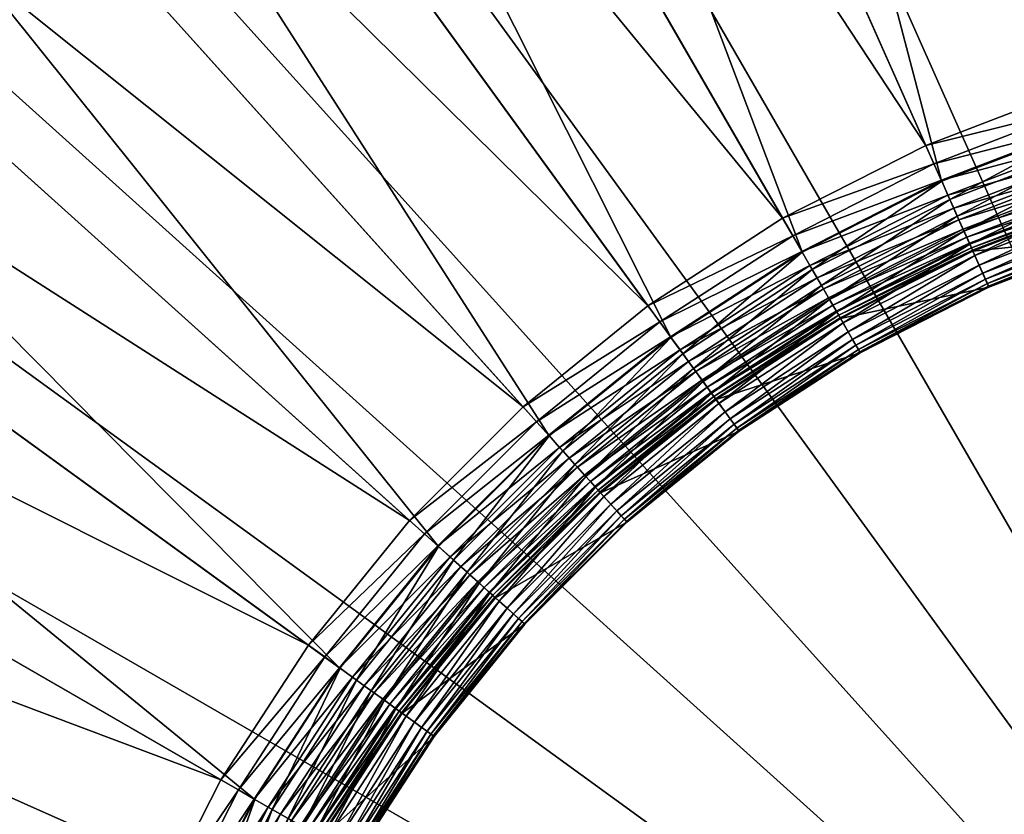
# Model space of a CAD drawing. Header units: millimetres. Extents: x -795 to 323, y 156 to 1273.
# Tile 21 of 32: x -353 to -278, y 771 to 831. Entities that reach past the tile are written whole.
import ezdxf

# ---------------------------------------------------------------- set-up
doc = ezdxf.new("R2010")
doc.units = ezdxf.units.MM
doc.layers.add('COUCHE_0', color=7, linetype='Continuous')
doc.layers.add('CYLINDRE01', color=7, linetype='Continuous')

msp = doc.modelspace()

# ---------------------------------------------------------------- meshes
at = {"layer": 'COUCHE_0'}
mesh = msp.add_polyface(dxfattribs=at)
corners = [(-235.953, 828.619, 1885.969), (-247.705, 826.47, 1902.315), (-247.865, 827.995, 1885.969), (-235.953, 827.448, 1935.256), (-235.953, 828.688, 1918.913), (-247.873, 828.063, 1918.913), (-247.743, 826.83, 1935.256), (-235.953, 830.074, 1902.582), (-248.017, 829.441, 1902.582), (-235.953, 831.605, 1886.263), (-248.178, 830.965, 1886.263), (-235.953, 1038.275, 516.263), (-269.78, 1036.502, 516.263), (-235.953, 1035.308, 515.815), (-235.953, 828.638, 1885.815), (-247.867, 828.014, 1885.815), (-269.47, 1033.552, 515.815), (-259.949, 827.552, 1902.582), (-260.268, 829.05, 1886.263), (-303.237, 1031.203, 516.263), (-259.651, 826.148, 1885.815), (-302.62, 1028.302, 515.815), (-272.091, 825.881, 1886.263), (-335.956, 1022.436, 516.263), (-271.175, 823.06, 1885.815), (-335.039, 1019.615, 515.815), (-367.579, 1010.297, 516.263), (-283.519, 821.495, 1886.263), (-282.312, 818.784, 1885.815), (-366.373, 1007.587, 515.815), (-397.76, 994.919, 516.263), (-294.426, 815.938, 1886.263), (-292.942, 813.368, 1885.815), (-396.277, 992.35, 515.815), (-426.169, 976.47, 516.263), (-304.692, 809.271, 1886.263), (-302.948, 806.87, 1885.815), (-424.425, 974.07, 515.815), (-452.494, 955.153, 516.263), (-314.205, 801.567, 1886.263), (-450.509, 952.948, 515.815), (-312.219, 799.362, 1885.815), (-476.446, 931.201, 516.263), (-322.86, 792.912, 1886.263), (-320.655, 790.927, 1885.815), (-474.241, 929.216, 515.815), (-497.763, 904.876, 516.263), (-328.163, 781.655, 1885.815), (-495.363, 903.133, 515.815), (-334.661, 771.649, 1885.815), (-513.643, 874.984, 515.816)]
mesh.append_faces([[corners[k] for k in face] for face in [(0, 1, 2), (3, 5, 6), (4, 8, 5), (7, 10, 8), (9, 12, 10), (13, 15, 16), (8, 18, 17), (10, 19, 18), (16, 20, 21), (18, 23, 22), (21, 24, 25), (22, 26, 27), (25, 28, 29), (27, 30, 31), (29, 32, 33), (31, 34, 35), (33, 36, 37), (35, 38, 39), (34, 40, 38), (37, 41, 40), (39, 42, 43), (40, 44, 45), (45, 47, 48), (48, 49, 50)]], dxfattribs={"vtx0": -1})
mesh.append_faces([[corners[k] for k in face] for face in [(3, 4, 5), (4, 7, 8), (7, 9, 10), (9, 11, 12), (13, 14, 15), (5, 8, 17), (8, 10, 18), (10, 12, 19), (16, 15, 20), (17, 18, 22), (18, 19, 23), (21, 20, 24), (22, 23, 26), (25, 24, 28), (27, 26, 30), (29, 28, 32), (31, 30, 34), (33, 32, 36), (35, 34, 38), (34, 37, 40), (37, 36, 41), (39, 38, 42), (40, 41, 44), (43, 42, 46), (45, 44, 47)]], dxfattribs={"vtx2": -1})
mesh = msp.add_polyface(dxfattribs=at)
corners = [(-452.494, 955.153, 516.263), (-450.509, 952.948, 515.815), (-474.241, 929.216, 515.815), (-476.446, 931.201, 516.263), (-466.501, 970.709, 44.142), (-479.848, 985.533, 50.174), (-506.825, 958.555, 50.174), (-492.002, 945.208, 44.142), (-521.567, 971.828, 56.537), (-480.445, 986.196, 47.31), (-467.066, 971.337, 41.263), (-492.629, 945.773, 41.263), (-507.488, 959.152, 47.31), (-466.501, 970.709, 44.142), (-492.002, 945.208, 44.142), (-492.002, 945.208, 44.142), (-495.363, 903.133, 515.815), (-497.763, 904.876, 516.263), (-530.836, 928.905, 50.174), (-514.698, 917.18, 44.142), (-546.884, 940.565, 56.537), (-536.225, 985.026, 63.229), (-562.841, 952.158, 63.229), (-536.959, 985.687, 60.396), (-522.266, 972.458, 53.688), (-547.645, 941.117, 53.688), (-563.64, 952.738, 60.396), (-531.557, 929.429, 47.31), (-515.381, 917.677, 41.263), (-492.002, 945.208, 44.142), (-514.698, 917.18, 44.142), (-514.698, 917.18, 44.142), (-330.564, 783.399, 1886.263), (-516.212, 876.468, 516.263), (-513.643, 874.984, 515.816), (-551.615, 896.908, 50.174), (-534.34, 886.934, 44.142), (-568.794, 906.826, 56.537), (-552.387, 897.354, 47.31), (-535.071, 887.356, 41.263), (-514.698, 917.18, 44.142), (-534.34, 886.934, 44.142), (-534.34, 886.934, 44.142), (-337.23, 773.133, 1886.263), (-531.59, 846.286, 516.263), (-528.88, 845.08, 515.816), (-340.077, 761.019, 1885.815), (-568.935, 862.914, 50.174), (-550.713, 854.801, 44.142), (-551.484, 855.144, 41.263), (-534.34, 886.934, 44.142), (-550.713, 854.801, 44.142), (-550.713, 854.801, 44.142), (-540.908, 813.746, 515.816), (-543.729, 814.663, 516.263), (-550.713, 854.801, 44.142), (-563.638, 821.132, 44.142)]
mesh.append_faces([[corners[k] for k in face] for face in [(0, 2, 3), (4, 6, 7), (5, 8, 6), (9, 11, 12), (10, 15, 11), (3, 16, 17), (7, 18, 19), (6, 20, 18), (8, 22, 20), (23, 25, 26), (24, 27, 25), (12, 28, 27), (11, 31, 28), (17, 34, 33), (19, 35, 36), (18, 37, 35), (27, 39, 38), (28, 42, 39), (33, 45, 44), (34, 46, 45), (36, 47, 48), (39, 52, 49), (44, 53, 54)]], dxfattribs={"vtx0": -1})
mesh.append_faces([[corners[k] for k in face] for face in [(0, 1, 2), (4, 5, 6), (9, 10, 11), (10, 13, 14), (3, 2, 16), (7, 6, 18), (6, 8, 20), (8, 21, 22), (23, 24, 25), (24, 12, 27), (12, 11, 28), (11, 29, 30), (32, 17, 33), (17, 16, 34), (19, 18, 35), (18, 20, 37), (25, 27, 38), (27, 28, 39), (28, 40, 41), (43, 33, 44), (33, 34, 45), (36, 35, 47), (38, 39, 49), (39, 50, 51), (44, 45, 53), (49, 55, 56)]], dxfattribs={"vtx2": -1})
mesh = msp.add_polyface(dxfattribs=at)
corners = [(-247.865, 827.995, 1885.969), (-247.705, 826.47, 1902.315), (-259.328, 824.629, 1902.315), (-259.647, 826.129, 1885.969), (-259.039, 823.271, 1918.673), (-247.56, 825.089, 1918.673), (-258.781, 822.056, 1935.042), (-247.43, 823.854, 1935.042), (-258.553, 820.983, 1951.422), (-247.316, 822.763, 1951.422), (-258.355, 820.054, 1967.811), (-247.216, 821.818, 1967.811), (-258.188, 819.267, 1984.207), (-247.255, 822.183, 2116.263), (-258.432, 820.413, 2066.263), (-258.432, 820.413, 2116.263), (-247.255, 822.183, 2066.263), (-258.447, 820.484, 2049.873), (-247.262, 822.256, 2049.873), (-258.493, 820.698, 2033.485), (-247.285, 822.474, 2033.485), (-258.568, 821.056, 2017.099), (-247.323, 822.837, 2017.099), (-258.675, 821.556, 2000.717), (-247.377, 823.345, 2000.717), (-258.811, 822.199, 1984.341), (-247.445, 823.999, 1984.341), (-258.978, 822.984, 1967.971), (-247.529, 824.797, 1967.971), (-259.176, 823.912, 1951.609), (-247.629, 825.741, 1951.609), (-247.743, 826.83, 1935.256), (-259.403, 824.983, 1935.256), (-247.873, 828.063, 1918.913), (-259.661, 826.196, 1918.913), (-259.949, 827.552, 1902.582), (-270.695, 821.583, 1902.315), (-271.169, 823.042, 1885.969), (-270.266, 820.263, 1918.673), (-269.882, 819.081, 1935.042), (-269.543, 818.039, 1951.422), (-269.724, 818.595, 2000.717), (-269.927, 819.22, 1984.341), (-270.175, 819.984, 1967.971), (-270.468, 820.886, 1951.609), (-270.807, 821.927, 1935.256), (-271.19, 823.107, 1918.913), (-271.618, 824.425, 1902.582), (-272.091, 825.881, 1886.263), (-281.681, 817.366, 1902.315), (-281.828, 817.696, 1935.256), (-282.332, 818.83, 1918.913), (-282.896, 820.096, 1902.582), (-283.519, 821.495, 1886.263), (-322.86, 792.912, 1886.263), (-497.763, 904.876, 516.263), (-330.564, 783.399, 1886.263)]
mesh.append_faces([[corners[k] for k in face] for face in [(0, 2, 3), (1, 4, 2), (5, 6, 4), (7, 8, 6), (9, 10, 8), (11, 12, 10), (13, 14, 15), (16, 17, 14), (18, 19, 17), (20, 21, 19), (22, 23, 21), (24, 25, 23), (26, 27, 25), (28, 29, 27), (30, 32, 29), (31, 34, 32), (33, 35, 34), (3, 36, 37), (2, 38, 36), (4, 39, 38), (25, 43, 42), (27, 44, 43), (29, 45, 44), (32, 46, 45), (34, 47, 46), (35, 48, 47), (46, 52, 51), (47, 53, 52), (54, 55, 56)]], dxfattribs={"vtx0": -1})
mesh.append_faces([[corners[k] for k in face] for face in [(0, 1, 2), (30, 31, 32), (31, 33, 34), (3, 2, 36), (2, 4, 38), (4, 6, 39), (6, 8, 40), (21, 23, 41), (23, 25, 42), (25, 27, 43), (27, 29, 44), (29, 32, 45), (32, 34, 46), (34, 35, 47), (37, 36, 49), (44, 45, 50), (45, 46, 51), (46, 47, 52), (47, 48, 53)]], dxfattribs={"vtx2": -1})
mesh = msp.add_polyface(dxfattribs=at)
corners = [(-330.564, 783.399, 1886.263), (-516.212, 876.468, 516.263), (-337.23, 773.133, 1886.263), (-495.363, 903.133, 515.815), (-328.163, 781.655, 1885.815), (-334.661, 771.649, 1885.815), (-531.59, 846.286, 516.263), (-342.788, 762.226, 1886.263), (-513.643, 874.984, 515.816), (-340.077, 761.019, 1885.815), (-543.729, 814.663, 516.263), (-347.174, 750.798, 1886.263), (-528.88, 845.08, 515.816), (-344.353, 749.882, 1885.815), (-540.908, 813.746, 515.816), (-552.496, 781.944, 516.263), (-350.342, 738.975, 1886.263), (-549.594, 781.327, 515.816), (-347.44, 738.358, 1885.815), (-563.638, 821.132, 44.142), (-582.608, 827.295, 50.174), (-592.483, 790.443, 50.174), (-572.972, 786.296, 44.142), (-583.457, 827.571, 47.31), (-564.44, 821.392, 41.263), (-573.798, 786.472, 41.263), (-593.355, 790.629, 47.31), (-563.638, 821.132, 44.142), (-572.972, 786.296, 44.142), (-572.972, 786.296, 44.142), (-347.489, 738.368, 1918.913), (-350.734, 726.724, 1902.582), (-349.356, 726.579, 1918.913), (-348.844, 738.656, 1902.582), (-352.257, 726.884, 1886.263), (-557.795, 748.487, 516.263), (-554.845, 748.177, 515.816), (-349.307, 726.574, 1885.815), (-598.451, 752.76, 50.174), (-578.613, 750.675, 44.142), (-579.453, 750.764, 41.263), (-572.972, 786.296, 44.142), (-578.613, 750.675, 44.142), (-578.613, 750.675, 44.142), (-349.288, 726.572, 1885.969), (-348.378, 714.66, 1902.315), (-349.912, 714.66, 1885.969), (-348.122, 726.45, 1935.256), (-349.98, 714.66, 1918.913), (-351.366, 714.66, 1902.582), (-351.366, 714.66, 1902.582), (-349.98, 714.66, 1918.913), (-352.898, 714.66, 1886.263), (-352.898, 714.66, 1886.263), (-351.366, 714.66, 1902.582), (-559.568, 714.66, 516.263), (-559.568, 714.66, 516.263), (-352.898, 714.66, 1886.263), (-556.601, 714.66, 515.816), (-556.601, 714.66, 515.816), (-559.568, 714.66, 516.263), (-349.931, 714.66, 1885.815), (-349.931, 714.66, 1885.815), (-556.601, 714.66, 515.816), (-600.448, 714.661, 50.174), (-580.501, 714.661, 44.142), (-599.338, 752.854, 47.31), (-581.345, 714.661, 41.263), (-578.613, 750.675, 44.142), (-580.501, 714.661, 44.142), (-580.501, 714.661, 44.142), (-581.345, 714.661, 41.263)]
mesh.append_faces([[corners[k] for k in face] for face in [(0, 1, 2), (2, 6, 7), (7, 10, 11), (12, 13, 14), (11, 15, 16), (10, 17, 15), (14, 18, 17), (19, 21, 22), (23, 25, 26), (24, 29, 25), (30, 31, 32), (33, 34, 31), (16, 35, 34), (15, 36, 35), (17, 37, 36), (22, 38, 39), (25, 43, 40), (44, 45, 46), (32, 50, 51), (31, 53, 54), (34, 56, 57), (35, 59, 60), (36, 62, 63), (39, 64, 65), (40, 70, 71)]], dxfattribs={"vtx0": -1})
mesh.append_faces([[corners[k] for k in face] for face in [(3, 4, 5), (8, 5, 9), (7, 6, 10), (12, 9, 13), (11, 10, 15), (10, 14, 17), (14, 13, 18), (19, 20, 21), (23, 24, 25), (24, 27, 28), (33, 16, 34), (16, 15, 35), (15, 17, 36), (17, 18, 37), (26, 25, 40), (25, 41, 42), (47, 32, 48), (32, 31, 49), (31, 34, 52), (34, 35, 55), (35, 36, 58), (36, 37, 61), (66, 40, 67), (40, 68, 69)]], dxfattribs={"vtx2": -1})
mesh = msp.add_polyface(dxfattribs=at)
corners = [(-258.675, 821.556, 2000.717), (-269.927, 819.22, 1984.341), (-269.724, 818.595, 2000.717), (-271.169, 823.042, 1885.969), (-281.681, 817.366, 1902.315), (-282.305, 818.767, 1885.969), (-270.695, 821.583, 1902.315), (-270.266, 820.263, 1918.673), (-281.116, 816.098, 1918.673), (-269.882, 819.081, 1935.042), (-280.611, 814.963, 1935.042), (-269.543, 818.039, 1951.422), (-280.165, 813.961, 1951.422), (-269.249, 817.135, 1967.811), (-279.778, 813.093, 1967.811), (-269.001, 816.37, 1984.207), (-279.451, 812.358, 1984.207), (-268.797, 815.744, 2000.61), (-279.184, 811.757, 2000.61), (-268.639, 815.257, 2017.018), (-278.975, 811.289, 2017.018), (-268.526, 814.909, 2033.431), (-278.826, 810.955, 2033.431), (-268.458, 814.7, 2049.846), (-278.737, 810.754, 2049.846), (-268.436, 814.63, 2066.263), (-278.707, 810.687, 2066.263), (-268.436, 814.63, 2116.263), (-278.707, 810.687, 2116.263), (-269.363, 817.484, 2116.263), (-279.928, 813.428, 2116.263), (-269.363, 817.484, 2066.263), (-279.928, 813.428, 2066.263), (-269.385, 817.553, 2049.873), (-279.957, 813.495, 2049.873), (-269.453, 817.762, 2033.485), (-280.046, 813.695, 2033.485), (-269.566, 818.109, 2017.099), (-280.195, 814.029, 2017.099), (-280.403, 814.496, 2000.717), (-280.67, 815.096, 1984.341), (-270.175, 819.984, 1967.971), (-280.997, 815.83, 1967.971), (-270.468, 820.886, 1951.609), (-281.383, 816.696, 1951.609), (-281.828, 817.696, 1935.256), (-270.807, 821.927, 1935.256), (-282.332, 818.83, 1918.913), (-288.84, 806.263, 2017.018), (-288.657, 805.946, 2033.431), (-288.547, 805.756, 2049.846), (-288.511, 805.692, 2066.263), (-288.511, 805.692, 2116.263)]
mesh.append_faces([[corners[k] for k in face] for face in [(0, 1, 2), (3, 4, 5), (6, 8, 4), (7, 10, 8), (9, 12, 10), (11, 14, 12), (13, 16, 14), (15, 18, 16), (17, 20, 18), (19, 22, 20), (21, 24, 22), (23, 26, 24), (25, 28, 26), (27, 30, 28), (29, 32, 30), (31, 34, 32), (33, 36, 34), (35, 38, 36), (37, 39, 38), (2, 40, 39), (1, 42, 40), (41, 44, 42), (43, 45, 44), (46, 47, 45)]], dxfattribs={"vtx0": -1})
mesh.append_faces([[corners[k] for k in face] for face in [(6, 7, 8), (7, 9, 10), (9, 11, 12), (11, 13, 14), (13, 15, 16), (15, 17, 18), (17, 19, 20), (19, 21, 22), (21, 23, 24), (23, 25, 26), (25, 27, 28), (27, 29, 30), (29, 31, 32), (31, 33, 34), (33, 35, 36), (35, 37, 38), (37, 2, 39), (2, 1, 40), (1, 41, 42), (41, 43, 44), (18, 20, 48), (20, 22, 49), (22, 24, 50), (24, 26, 51), (26, 28, 52)]], dxfattribs={"vtx2": -1})
mesh = msp.add_polyface(dxfattribs=at)
corners = [(-282.305, 818.767, 1885.969), (-281.681, 817.366, 1902.315), (-292.166, 812.023, 1902.315), (-292.933, 813.352, 1885.969), (-281.116, 816.098, 1918.673), (-291.472, 810.821, 1918.673), (-280.611, 814.963, 1935.042), (-290.851, 809.745, 1935.042), (-280.165, 813.961, 1951.422), (-290.302, 808.796, 1951.422), (-279.778, 813.093, 1967.811), (-289.827, 807.973, 1967.811), (-279.451, 812.358, 1984.207), (-289.425, 807.276, 1984.207), (-279.184, 811.757, 2000.61), (-289.096, 806.706, 2000.61), (-278.707, 810.687, 2116.263), (-279.928, 813.428, 2116.263), (-290.011, 808.29, 2116.263), (-279.928, 813.428, 2066.263), (-290.011, 808.29, 2066.263), (-279.957, 813.495, 2049.873), (-290.047, 808.354, 2049.873), (-280.046, 813.695, 2033.485), (-290.157, 808.544, 2033.485), (-280.195, 814.029, 2017.099), (-290.339, 808.86, 2017.099), (-280.403, 814.496, 2000.717), (-290.595, 809.303, 2000.717), (-280.67, 815.096, 1984.341), (-290.924, 809.872, 1984.341), (-280.997, 815.83, 1967.971), (-291.325, 810.567, 1967.971), (-281.383, 816.696, 1951.609), (-291.8, 811.389, 1951.609), (-281.828, 817.696, 1935.256), (-292.347, 812.337, 1935.256), (-282.332, 818.83, 1918.913), (-292.967, 813.411, 1918.913), (-282.896, 820.096, 1902.582), (-293.66, 814.611, 1902.582), (-283.519, 821.495, 1886.263), (-294.426, 815.938, 1886.263), (-302.035, 805.614, 1902.315), (-302.937, 806.855, 1885.969), (-301.219, 804.491, 1918.673), (-301.605, 805.021, 1951.609), (-302.248, 805.907, 1935.256), (-302.977, 806.91, 1918.913), (-303.792, 808.032, 1902.582), (-304.692, 809.271, 1886.263)]
mesh.append_faces([[corners[k] for k in face] for face in [(0, 2, 3), (1, 5, 2), (4, 7, 5), (6, 9, 7), (8, 11, 9), (10, 13, 11), (12, 15, 13), (17, 20, 18), (19, 22, 20), (21, 24, 22), (23, 26, 24), (25, 28, 26), (27, 30, 28), (29, 32, 30), (31, 34, 32), (33, 36, 34), (35, 38, 36), (37, 40, 38), (39, 42, 40), (3, 43, 44), (36, 48, 47), (38, 49, 48)]], dxfattribs={"vtx0": -1})
mesh.append_faces([[corners[k] for k in face] for face in [(0, 1, 2), (1, 4, 5), (4, 6, 7), (6, 8, 9), (8, 10, 11), (10, 12, 13), (12, 14, 15), (16, 17, 18), (17, 19, 20), (19, 21, 22), (21, 23, 24), (23, 25, 26), (25, 27, 28), (27, 29, 30), (29, 31, 32), (31, 33, 34), (33, 35, 36), (35, 37, 38), (37, 39, 40), (39, 41, 42), (3, 2, 43), (2, 5, 45), (32, 34, 46), (34, 36, 47), (36, 38, 48), (38, 40, 49), (40, 42, 50)]], dxfattribs={"vtx2": -1})
mesh = msp.add_polyface(dxfattribs=at)
corners = [(-293.66, 814.611, 1902.582), (-304.692, 809.271, 1886.263), (-303.792, 808.032, 1902.582), (-302.937, 806.855, 1885.969), (-302.035, 805.614, 1902.315), (-311.18, 798.208, 1902.315), (-312.207, 799.348, 1885.969), (-301.219, 804.491, 1918.673), (-310.252, 797.177, 1918.673), (-300.489, 803.486, 1935.042), (-309.42, 796.254, 1935.042), (-299.845, 802.599, 1951.422), (-308.687, 795.439, 1951.422), (-299.286, 801.83, 1967.811), (-308.051, 794.733, 1967.811), (-298.813, 801.18, 1984.207), (-307.513, 794.135, 1984.207), (-298.426, 800.647, 2000.61), (-307.072, 793.646, 2000.61), (-298.125, 800.233, 2017.018), (-306.729, 793.265, 2017.018), (-297.91, 799.937, 2033.431), (-306.485, 792.993, 2033.431), (-306.338, 792.83, 2049.846), (-297.781, 799.759, 2049.846), (-306.289, 792.776, 2066.263), (-297.738, 799.7, 2066.263), (-306.289, 792.776, 2116.263), (-297.738, 799.7, 2116.263), (-299.502, 802.127, 2116.263), (-308.296, 795.005, 2116.263), (-299.502, 802.127, 2066.263), (-308.296, 795.005, 2066.263), (-299.545, 802.186, 2049.873), (-308.345, 795.06, 2049.873), (-299.673, 802.363, 2033.485), (-308.492, 795.222, 2033.485), (-299.888, 802.659, 2017.099), (-308.736, 795.494, 2017.099), (-300.189, 803.073, 2000.717), (-309.078, 795.874, 2000.717), (-300.575, 803.604, 1984.341), (-309.518, 796.362, 1984.341), (-301.047, 804.254, 1967.971), (-310.055, 796.959, 1967.971), (-301.605, 805.021, 1951.609), (-310.69, 797.664, 1951.609), (-302.248, 805.907, 1935.256), (-311.423, 798.477, 1935.256), (-302.977, 806.91, 1918.913), (-312.253, 799.399, 1918.913), (-313.18, 800.429, 1902.582), (-314.205, 801.567, 1886.263), (-314.123, 785.045, 2049.846), (-314.069, 784.996, 2066.263), (-314.069, 784.996, 2116.263)]
mesh.append_faces([[corners[k] for k in face] for face in [(0, 1, 2), (3, 5, 6), (4, 8, 5), (7, 10, 8), (9, 12, 10), (11, 14, 12), (13, 16, 14), (15, 18, 16), (17, 20, 18), (19, 22, 20), (21, 23, 22), (24, 25, 23), (26, 27, 25), (28, 30, 27), (29, 32, 30), (31, 34, 32), (33, 36, 34), (35, 38, 36), (37, 40, 38), (39, 42, 40), (41, 44, 42), (43, 46, 44), (45, 48, 46), (47, 50, 48)]], dxfattribs={"vtx0": -1})
mesh.append_faces([[corners[k] for k in face] for face in [(3, 4, 5), (4, 7, 8), (7, 9, 10), (9, 11, 12), (11, 13, 14), (13, 15, 16), (15, 17, 18), (17, 19, 20), (19, 21, 22), (28, 29, 30), (29, 31, 32), (31, 33, 34), (33, 35, 36), (35, 37, 38), (37, 39, 40), (39, 41, 42), (41, 43, 44), (43, 45, 46), (45, 47, 48), (47, 49, 50), (49, 2, 51), (2, 1, 52), (22, 23, 53), (23, 25, 54), (25, 27, 55)]], dxfattribs={"vtx2": -1})
mesh = msp.add_polyface(dxfattribs=at)
corners = [(-279.184, 811.757, 2000.61), (-288.84, 806.263, 2017.018), (-289.096, 806.706, 2000.61), (-278.975, 811.289, 2017.018), (-288.657, 805.946, 2033.431), (-278.826, 810.955, 2033.431), (-288.547, 805.756, 2049.846), (-278.737, 810.754, 2049.846), (-288.511, 805.692, 2066.263), (-278.707, 810.687, 2066.263), (-288.511, 805.692, 2116.263), (-278.707, 810.687, 2116.263), (-290.011, 808.29, 2116.263), (-292.166, 812.023, 1902.315), (-301.219, 804.491, 1918.673), (-302.035, 805.614, 1902.315), (-291.472, 810.821, 1918.673), (-290.851, 809.745, 1935.042), (-300.489, 803.486, 1935.042), (-290.302, 808.796, 1951.422), (-299.845, 802.599, 1951.422), (-289.827, 807.973, 1967.811), (-299.286, 801.83, 1967.811), (-289.425, 807.276, 1984.207), (-298.813, 801.18, 1984.207), (-298.426, 800.647, 2000.61), (-298.125, 800.233, 2017.018), (-297.91, 799.937, 2033.431), (-297.781, 799.759, 2049.846), (-297.738, 799.7, 2066.263), (-297.738, 799.7, 2116.263), (-299.502, 802.127, 2116.263), (-290.011, 808.29, 2066.263), (-299.502, 802.127, 2066.263), (-290.047, 808.354, 2049.873), (-299.545, 802.186, 2049.873), (-290.157, 808.544, 2033.485), (-299.673, 802.363, 2033.485), (-290.339, 808.86, 2017.099), (-299.888, 802.659, 2017.099), (-290.595, 809.303, 2000.717), (-300.189, 803.073, 2000.717), (-290.924, 809.872, 1984.341), (-300.575, 803.604, 1984.341), (-291.325, 810.567, 1967.971), (-301.047, 804.254, 1967.971), (-301.605, 805.021, 1951.609), (-291.8, 811.389, 1951.609), (-302.248, 805.907, 1935.256), (-306.338, 792.83, 2049.846), (-306.289, 792.776, 2066.263), (-306.289, 792.776, 2116.263)]
mesh.append_faces([[corners[k] for k in face] for face in [(0, 1, 2), (3, 4, 1), (5, 6, 4), (7, 8, 6), (9, 10, 8), (11, 12, 10), (13, 14, 15), (16, 18, 14), (17, 20, 18), (19, 22, 20), (21, 24, 22), (23, 25, 24), (2, 26, 25), (1, 27, 26), (4, 28, 27), (6, 29, 28), (8, 30, 29), (10, 31, 30), (12, 33, 31), (32, 35, 33), (34, 37, 35), (36, 39, 37), (38, 41, 39), (40, 43, 41), (42, 45, 43), (44, 46, 45), (47, 48, 46)]], dxfattribs={"vtx0": -1})
mesh.append_faces([[corners[k] for k in face] for face in [(16, 17, 18), (17, 19, 20), (19, 21, 22), (21, 23, 24), (23, 2, 25), (2, 1, 26), (1, 4, 27), (4, 6, 28), (6, 8, 29), (8, 10, 30), (10, 12, 31), (12, 32, 33), (32, 34, 35), (34, 36, 37), (36, 38, 39), (38, 40, 41), (40, 42, 43), (42, 44, 45), (27, 28, 49), (28, 29, 50), (29, 30, 51)]], dxfattribs={"vtx2": -1})
mesh = msp.add_polyface(dxfattribs=at)
corners = [(-302.977, 806.91, 1918.913), (-313.18, 800.429, 1902.582), (-312.253, 799.399, 1918.913), (-303.792, 808.032, 1902.582), (-314.205, 801.567, 1886.263), (-312.207, 799.348, 1885.969), (-311.18, 798.208, 1902.315), (-319.501, 789.887, 1902.315), (-320.641, 790.914, 1885.969), (-310.252, 797.177, 1918.673), (-318.47, 788.959, 1918.673), (-309.42, 796.254, 1935.042), (-317.547, 788.127, 1935.042), (-308.687, 795.439, 1951.422), (-316.732, 787.394, 1951.422), (-308.051, 794.733, 1967.811), (-316.026, 786.758, 1967.811), (-307.513, 794.135, 1984.207), (-315.428, 786.22, 1984.207), (-307.072, 793.646, 2000.61), (-314.939, 785.779, 2000.61), (-306.729, 793.265, 2017.018), (-314.558, 785.436, 2017.018), (-306.485, 792.993, 2033.431), (-314.286, 785.192, 2033.431), (-314.123, 785.045, 2049.846), (-306.289, 792.776, 2116.263), (-308.296, 795.005, 2116.263), (-316.298, 787.003, 2116.263), (-314.069, 784.996, 2116.263), (-308.296, 795.005, 2066.263), (-316.298, 787.003, 2066.263), (-308.345, 795.06, 2049.873), (-316.352, 787.052, 2049.873), (-308.492, 795.222, 2033.485), (-316.515, 787.199, 2033.485), (-308.736, 795.494, 2017.099), (-316.787, 787.443, 2017.099), (-309.078, 795.874, 2000.717), (-317.167, 787.785, 2000.717), (-309.518, 796.362, 1984.341), (-317.655, 788.225, 1984.341), (-310.055, 796.959, 1967.971), (-318.252, 788.762, 1967.971), (-310.69, 797.664, 1951.609), (-318.957, 789.397, 1951.609), (-311.423, 798.477, 1935.256), (-319.77, 790.13, 1935.256), (-320.692, 790.96, 1918.913), (-321.722, 791.887, 1902.582), (-322.86, 792.912, 1886.263), (-329.325, 782.499, 1902.582), (-330.564, 783.399, 1886.263)]
mesh.append_faces([[corners[k] for k in face] for face in [(0, 1, 2), (3, 4, 1), (5, 7, 8), (6, 10, 7), (9, 12, 10), (11, 14, 12), (13, 16, 14), (15, 18, 16), (17, 20, 18), (19, 22, 20), (21, 24, 22), (23, 25, 24), (26, 28, 29), (27, 31, 28), (30, 33, 31), (32, 35, 33), (34, 37, 35), (36, 39, 37), (38, 41, 39), (40, 43, 41), (42, 45, 43), (44, 47, 45), (46, 48, 47), (2, 49, 48), (1, 50, 49)]], dxfattribs={"vtx0": -1})
mesh.append_faces([[corners[k] for k in face] for face in [(5, 6, 7), (6, 9, 10), (9, 11, 12), (11, 13, 14), (13, 15, 16), (15, 17, 18), (17, 19, 20), (19, 21, 22), (21, 23, 24), (26, 27, 28), (27, 30, 31), (30, 32, 33), (32, 34, 35), (34, 36, 37), (36, 38, 39), (38, 40, 41), (40, 42, 43), (42, 44, 45), (44, 46, 47), (46, 2, 48), (2, 1, 49), (1, 4, 50), (48, 49, 51), (49, 50, 52)]], dxfattribs={"vtx2": -1})
mesh = msp.add_polyface(dxfattribs=at)
corners = [(-306.338, 792.83, 2049.846), (-314.069, 784.996, 2066.263), (-314.123, 785.045, 2049.846), (-306.289, 792.776, 2066.263), (-314.069, 784.996, 2116.263), (-320.641, 790.914, 1885.969), (-319.501, 789.887, 1902.315), (-326.907, 780.742, 1902.315), (-328.148, 781.644, 1885.969), (-318.47, 788.959, 1918.673), (-325.784, 779.926, 1918.673), (-317.547, 788.127, 1935.042), (-324.779, 779.196, 1935.042), (-316.732, 787.394, 1951.422), (-323.892, 778.552, 1951.422), (-316.026, 786.758, 1967.811), (-323.123, 777.993, 1967.811), (-315.428, 786.22, 1984.207), (-322.472, 777.52, 1984.207), (-314.939, 785.779, 2000.61), (-321.94, 777.133, 2000.61), (-314.558, 785.436, 2017.018), (-321.526, 776.832, 2017.018), (-314.286, 785.192, 2033.431), (-321.23, 776.617, 2033.431), (-321.052, 776.488, 2049.846), (-320.993, 776.445, 2066.263), (-320.993, 776.445, 2116.263), (-316.298, 787.003, 2116.263), (-323.42, 778.209, 2116.263), (-316.298, 787.003, 2066.263), (-323.42, 778.209, 2066.263), (-316.352, 787.052, 2049.873), (-323.479, 778.252, 2049.873), (-316.515, 787.199, 2033.485), (-323.656, 778.38, 2033.485), (-316.787, 787.443, 2017.099), (-323.952, 778.595, 2017.099), (-317.167, 787.785, 2000.717), (-324.365, 778.896, 2000.717), (-317.655, 788.225, 1984.341), (-324.897, 779.282, 1984.341), (-318.252, 788.762, 1967.971), (-325.547, 779.754, 1967.971), (-318.957, 789.397, 1951.609), (-326.314, 780.312, 1951.609), (-319.77, 790.13, 1935.256), (-327.2, 780.955, 1935.256), (-320.692, 790.96, 1918.913), (-328.203, 781.684, 1918.913), (-329.325, 782.499, 1902.582), (-321.722, 791.887, 1902.582), (-330.564, 783.399, 1886.263)]
mesh.append_faces([[corners[k] for k in face] for face in [(0, 1, 2), (3, 4, 1), (5, 7, 8), (6, 10, 7), (9, 12, 10), (11, 14, 12), (13, 16, 14), (15, 18, 16), (17, 20, 18), (19, 22, 20), (21, 24, 22), (23, 25, 24), (2, 26, 25), (4, 29, 27), (28, 31, 29), (30, 33, 31), (32, 35, 33), (34, 37, 35), (36, 39, 37), (38, 41, 39), (40, 43, 41), (42, 45, 43), (44, 47, 45), (46, 49, 47), (48, 50, 49), (51, 52, 50)]], dxfattribs={"vtx0": -1})
mesh.append_faces([[corners[k] for k in face] for face in [(5, 6, 7), (6, 9, 10), (9, 11, 12), (11, 13, 14), (13, 15, 16), (15, 17, 18), (17, 19, 20), (19, 21, 22), (21, 23, 24), (23, 2, 25), (2, 1, 26), (1, 4, 27), (4, 28, 29), (28, 30, 31), (30, 32, 33), (32, 34, 35), (34, 36, 37), (36, 38, 39), (38, 40, 41), (40, 42, 43), (42, 44, 45), (44, 46, 47), (46, 48, 49)]], dxfattribs={"vtx2": -1})
mesh = msp.add_polyface(dxfattribs=at)
corners = [(-314.069, 784.996, 2066.263), (-320.993, 776.445, 2116.263), (-320.993, 776.445, 2066.263), (-328.148, 781.644, 1885.969), (-326.907, 780.742, 1902.315), (-333.316, 770.873, 1902.315), (-325.784, 779.926, 1918.673), (-332.114, 770.179, 1918.673), (-324.779, 779.196, 1935.042), (-331.038, 769.558, 1935.042), (-323.892, 778.552, 1951.422), (-330.089, 769.009, 1951.422), (-323.123, 777.993, 1967.811), (-329.266, 768.534, 1967.811), (-322.472, 777.52, 1984.207), (-328.569, 768.132, 1984.207), (-321.94, 777.133, 2000.61), (-327.999, 767.803, 2000.61), (-321.526, 776.832, 2017.018), (-327.556, 767.547, 2017.018), (-321.23, 776.617, 2033.431), (-327.239, 767.364, 2033.431), (-321.052, 776.488, 2049.846), (-327.049, 767.254, 2049.846), (-326.985, 767.218, 2066.263), (-326.985, 767.218, 2116.263), (-323.42, 778.209, 2116.263), (-329.583, 768.718, 2116.263), (-323.42, 778.209, 2066.263), (-329.583, 768.718, 2066.263), (-323.479, 778.252, 2049.873), (-329.647, 768.754, 2049.873), (-323.656, 778.38, 2033.485), (-329.836, 768.864, 2033.485), (-323.952, 778.595, 2017.099), (-330.153, 769.046, 2017.099), (-324.365, 778.896, 2000.717), (-330.596, 769.302, 2000.717), (-324.897, 779.282, 1984.341), (-331.165, 769.631, 1984.341), (-325.547, 779.754, 1967.971), (-331.86, 770.032, 1967.971), (-326.314, 780.312, 1951.609), (-332.682, 770.507, 1951.609), (-327.2, 780.955, 1935.256), (-333.63, 771.054, 1935.256), (-333.05, 757.891, 2000.61), (-332.582, 757.682, 2017.018), (-332.248, 757.533, 2033.431), (-332.047, 757.444, 2049.846), (-331.98, 757.414, 2066.263), (-331.98, 757.414, 2116.263)]
mesh.append_faces([[corners[k] for k in face] for face in [(0, 1, 2), (6, 9, 7), (8, 11, 9), (10, 13, 11), (12, 15, 13), (14, 17, 15), (16, 19, 17), (18, 21, 19), (20, 23, 21), (22, 24, 23), (2, 25, 24), (1, 27, 25), (26, 29, 27), (28, 31, 29), (30, 33, 31), (32, 35, 33), (34, 37, 35), (36, 39, 37), (38, 41, 39), (40, 43, 41)]], dxfattribs={"vtx0": -1})
mesh.append_faces([[corners[k] for k in face] for face in [(3, 4, 5), (4, 6, 7), (6, 8, 9), (8, 10, 11), (10, 12, 13), (12, 14, 15), (14, 16, 17), (16, 18, 19), (18, 20, 21), (20, 22, 23), (22, 2, 24), (2, 1, 25), (1, 26, 27), (26, 28, 29), (28, 30, 31), (30, 32, 33), (32, 34, 35), (34, 36, 37), (36, 38, 39), (38, 40, 41), (40, 42, 43), (42, 44, 45), (15, 17, 46), (17, 19, 47), (19, 21, 48), (21, 23, 49), (23, 24, 50), (24, 25, 51)]], dxfattribs={"vtx2": -1})
mesh = msp.add_polyface(dxfattribs=at)
corners = [(-328.148, 781.644, 1885.969), (-333.316, 770.873, 1902.315), (-334.645, 771.64, 1885.969), (-326.907, 780.742, 1902.315), (-332.114, 770.179, 1918.673), (-326.314, 780.312, 1951.609), (-333.63, 771.054, 1935.256), (-332.682, 770.507, 1951.609), (-327.2, 780.955, 1935.256), (-328.203, 781.684, 1918.913), (-334.704, 771.674, 1918.913), (-329.325, 782.499, 1902.582), (-335.904, 772.367, 1902.582), (-330.564, 783.399, 1886.263), (-337.23, 773.133, 1886.263), (-338.659, 760.388, 1902.315), (-340.06, 761.012, 1885.969), (-337.391, 759.823, 1918.673), (-331.038, 769.558, 1935.042), (-336.256, 759.318, 1935.042), (-330.089, 769.009, 1951.422), (-335.254, 758.872, 1951.422), (-329.266, 768.534, 1967.811), (-334.386, 758.485, 1967.811), (-328.569, 768.132, 1984.207), (-333.651, 758.158, 1984.207), (-333.05, 757.891, 2000.61), (-327.999, 767.803, 2000.61), (-332.582, 757.682, 2017.018), (-326.985, 767.218, 2116.263), (-329.583, 768.718, 2116.263), (-334.721, 758.635, 2116.263), (-331.98, 757.414, 2116.263), (-329.583, 768.718, 2066.263), (-334.721, 758.635, 2066.263), (-329.647, 768.754, 2049.873), (-334.788, 758.664, 2049.873), (-329.836, 768.864, 2033.485), (-334.988, 758.753, 2033.485), (-330.153, 769.046, 2017.099), (-335.322, 758.902, 2017.099), (-330.596, 769.302, 2000.717), (-335.789, 759.11, 2000.717), (-331.165, 769.631, 1984.341), (-336.389, 759.377, 1984.341), (-331.86, 770.032, 1967.971), (-337.123, 759.704, 1967.971), (-337.989, 760.09, 1951.609), (-338.989, 760.535, 1935.256), (-340.122, 761.039, 1918.913), (-341.389, 761.603, 1902.582), (-342.788, 762.226, 1886.263)]
mesh.append_faces([[corners[k] for k in face] for face in [(0, 1, 2), (3, 4, 1), (5, 6, 7), (8, 10, 6), (9, 12, 10), (11, 14, 12), (2, 15, 16), (1, 17, 15), (4, 19, 17), (18, 21, 19), (20, 23, 21), (22, 25, 23), (24, 26, 25), (27, 28, 26), (29, 31, 32), (30, 34, 31), (33, 36, 34), (35, 38, 36), (37, 40, 38), (39, 42, 40), (41, 44, 42), (43, 46, 44), (45, 47, 46), (7, 48, 47), (6, 49, 48), (10, 50, 49), (12, 51, 50)]], dxfattribs={"vtx0": -1})
mesh.append_faces([[corners[k] for k in face] for face in [(8, 9, 10), (9, 11, 12), (11, 13, 14), (2, 1, 15), (1, 4, 17), (4, 18, 19), (18, 20, 21), (20, 22, 23), (22, 24, 25), (29, 30, 31), (30, 33, 34), (33, 35, 36), (35, 37, 38), (37, 39, 40), (39, 41, 42), (41, 43, 44), (43, 45, 46), (45, 7, 47), (7, 6, 48), (6, 10, 49), (10, 12, 50), (12, 14, 51)]], dxfattribs={"vtx2": -1})
at = {"layer": 'CYLINDRE01'}
mesh = msp.add_polyface(dxfattribs=at)
corners = [(-234.826, 719.059, -81.004), (-271.4, 1067.036, -81.004), (-234.826, 1068.953, -81.004), (-307.573, 1061.307, -81.004), (-342.949, 1051.828, -81.004), (-271.4, 1067.036, -56.217), (-234.826, 1068.953, -56.217), (-307.573, 1061.307, -56.217), (-342.949, 1051.828, -56.217), (-377.141, 1038.703, -56.217), (-271.4, 1067.036, -31.431), (-234.826, 1068.953, -31.431), (-307.573, 1061.307, -31.431), (-342.949, 1051.828, -31.431), (-377.141, 1038.703, -31.431), (-271.4, 1067.036, -6.644), (-234.826, 1068.953, -6.644), (-307.573, 1061.307, -6.644), (-342.949, 1051.828, -6.644), (-377.141, 1038.703, -6.644), (-271.4, 1067.036, 18.143), (-234.826, 1068.953, 18.143), (-307.573, 1061.307, 18.143), (-342.949, 1051.828, 18.143), (-377.141, 1038.703, 18.143), (-271.4, 1067.036, 42.929), (-234.826, 1068.953, 42.929), (-307.573, 1061.307, 42.929), (-342.949, 1051.828, 42.929), (-377.141, 1038.703, 42.929), (-234.826, 719.059, 42.929)]
mesh.append_faces([[corners[k] for k in face] for face in [(2, 5, 6), (1, 7, 5), (3, 8, 7), (4, 9, 8), (6, 10, 11), (5, 12, 10), (7, 13, 12), (8, 14, 13), (11, 15, 16), (10, 17, 15), (12, 18, 17), (13, 19, 18), (16, 20, 21), (15, 22, 20), (17, 23, 22), (18, 24, 23), (21, 25, 26), (20, 27, 25), (22, 28, 27), (23, 29, 28)]], dxfattribs={"vtx0": -1})
mesh.append_faces([[corners[k] for k in face] for face in [(0, 1, 2), (0, 3, 1), (0, 4, 3), (30, 26, 25), (30, 25, 27), (30, 27, 28)]], dxfattribs={"vtx0": -1, "vtx2": -1})
mesh.append_faces([[corners[k] for k in face] for face in [(2, 1, 5), (1, 3, 7), (3, 4, 8), (6, 5, 10), (5, 7, 12), (7, 8, 13), (8, 9, 14), (11, 10, 15), (10, 12, 17), (12, 13, 18), (13, 14, 19), (16, 15, 20), (15, 17, 22), (17, 18, 23), (18, 19, 24), (21, 20, 25), (20, 22, 27), (22, 23, 28), (23, 24, 29)]], dxfattribs={"vtx2": -1})
mesh = msp.add_polyface(dxfattribs=at)
corners = [(-234.826, 719.059, -81.004), (-377.141, 1038.703, -81.004), (-342.949, 1051.828, -81.004), (-409.773, 1022.076, -81.004), (-440.489, 1002.129, -81.004), (-468.951, 979.081, -81.004), (-494.848, 953.184, -81.004), (-517.896, 924.722, -81.004), (-537.843, 894.006, -81.004), (-554.47, 861.374, -81.004), (-567.595, 827.182, -81.004), (-577.074, 791.806, -81.004), (-582.804, 755.633, -81.004), (-584.72, 719.059, -81.004), (-517.896, 924.722, -56.217), (-494.848, 953.184, -56.217), (-537.843, 894.006, -56.217), (-554.47, 861.374, -56.217), (-517.896, 924.722, -31.431), (-537.843, 894.006, -31.431), (-554.47, 861.374, -31.431), (-494.848, 953.184, -31.431), (-517.896, 924.722, -6.644), (-537.843, 894.006, -6.644), (-554.47, 861.374, -6.644), (-494.848, 953.184, -6.644), (-517.896, 924.722, 18.143), (-537.843, 894.006, 18.143), (-554.47, 861.374, 18.143), (-494.848, 953.184, 18.143), (-517.896, 924.722, 42.929), (-537.843, 894.006, 42.929), (-554.47, 861.374, 42.929), (-234.826, 719.059, 42.929), (-342.949, 1051.828, 42.929), (-377.141, 1038.703, 42.929), (-409.773, 1022.076, 42.929), (-440.489, 1002.129, 42.929), (-468.951, 979.081, 42.929), (-494.848, 953.184, 42.929), (-567.595, 827.182, 42.929), (-577.074, 791.806, 42.929), (-582.804, 755.633, 42.929), (-584.72, 719.059, 42.929)]
mesh.append_faces([[corners[k] for k in face] for face in [(6, 14, 15), (7, 16, 14), (8, 17, 16), (14, 19, 18), (16, 20, 19), (18, 23, 22), (19, 24, 23), (22, 27, 26), (23, 28, 27), (26, 31, 30), (27, 32, 31)]], dxfattribs={"vtx0": -1})
mesh.append_faces([[corners[k] for k in face] for face in [(0, 1, 2), (0, 3, 1), (0, 4, 3), (0, 5, 4), (0, 6, 5), (0, 7, 6), (0, 8, 7), (0, 9, 8), (0, 10, 9), (0, 11, 10), (0, 12, 11), (0, 13, 12), (33, 34, 35), (33, 35, 36), (33, 36, 37), (33, 37, 38), (33, 38, 39), (33, 39, 30), (33, 30, 31), (33, 31, 32), (33, 32, 40), (33, 40, 41), (33, 41, 42), (33, 42, 43)]], dxfattribs={"vtx0": -1, "vtx2": -1})
mesh.append_faces([[corners[k] for k in face] for face in [(6, 7, 14), (7, 8, 16), (15, 14, 18), (14, 16, 19), (21, 18, 22), (18, 19, 23), (25, 22, 26), (22, 23, 27), (29, 26, 30), (26, 27, 31)]], dxfattribs={"vtx2": -1})

doc.saveas('drawing.dxf')
